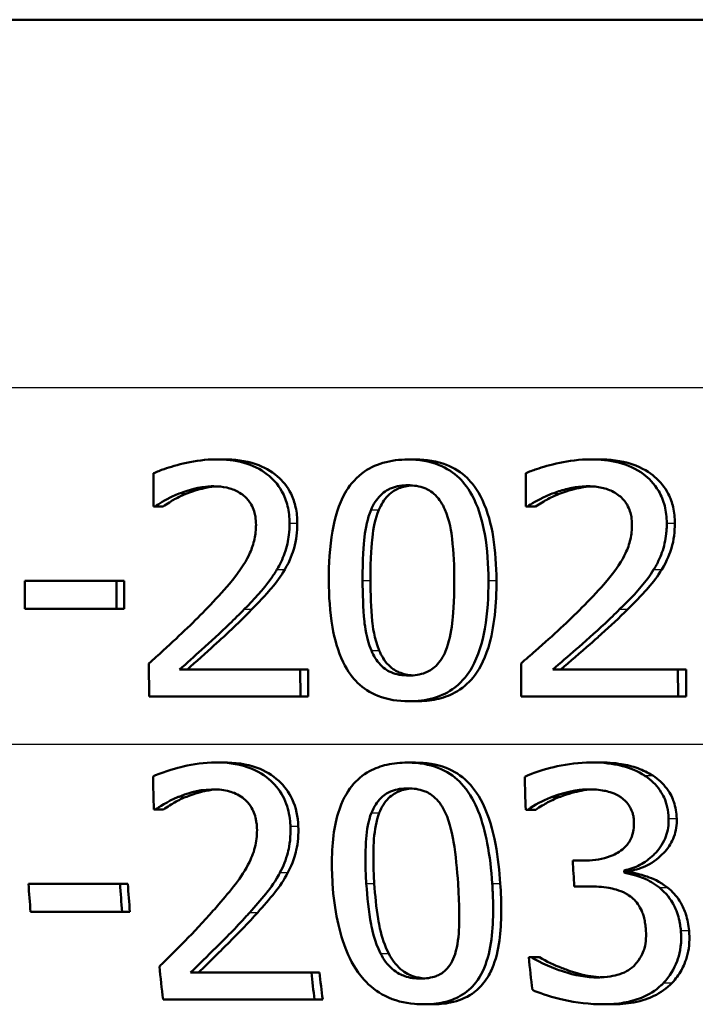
# Model space of a CAD drawing. Header units: millimetres. Extents: x 100 to 2000, y 93 to 2870.
# Tile 16 of 34: x 646.54 to 653.82, y 1534.2 to 1544.8. Entities that reach past the tile are written whole.
import ezdxf

# ---------------------------------------------------------------- set-up
doc = ezdxf.new("R2010")
doc.units = ezdxf.units.MM
doc.header["$LTSCALE"] = 10
doc.layers.add('Visible Edges(ISO)', color=7, linetype='Continuous', lineweight=50)
doc.layers.add('Visible Tangent Edges(ISO)', color=7, linetype='Continuous', lineweight=25)

msp = doc.modelspace()

# ---------------------------------------------------------------- linework, layer by layer
at = {"layer": 'Visible Edges(ISO)'}
for p, q in [((709.741, 1544.805), (621.315, 1544.805)), ((648.658, 1540.069), (648.741, 1540.069)), ((650.726, 1540.067), (650.811, 1540.067)), ((652.691, 1540.069), (652.777, 1540.069)), ((647.984, 1539.919), (647.985, 1539.563)), ((651.993, 1539.919), (651.994, 1539.563)), ((648.005, 1539.563), (647.985, 1539.563)), ((648.005, 1539.563), (648.088, 1539.563)), ((652.014, 1539.563), (651.994, 1539.563)), ((652.014, 1539.563), (652.1, 1539.563)), ((646.6, 1538.762), (647.585, 1538.762)), ((646.6, 1538.762), (646.601, 1538.459)), ((647.586, 1538.459), (647.585, 1538.762)), ((647.585, 1538.762), (647.668, 1538.762)), ((647.668, 1538.762), (647.669, 1538.459)), ((647.586, 1538.459), (646.601, 1538.459)), ((647.586, 1538.459), (647.669, 1538.459)), ((647.936, 1537.871), (647.938, 1537.516)), ((648.266, 1537.806), (649.566, 1537.806)), ((649.567, 1537.516), (649.566, 1537.806)), ((649.566, 1537.806), (649.65, 1537.806)), ((649.65, 1537.806), (649.651, 1537.516)), ((651.943, 1537.871), (651.944, 1537.516)), ((652.285, 1537.806), (653.632, 1537.806)), ((653.634, 1537.516), (653.632, 1537.806)), ((653.632, 1537.806), (653.72, 1537.806)), ((653.72, 1537.806), (653.721, 1537.516)), ((649.567, 1537.516), (647.938, 1537.516)), ((649.567, 1537.516), (649.651, 1537.516)), ((650.735, 1537.464), (650.82, 1537.464)), ((653.634, 1537.516), (651.944, 1537.516)), ((653.634, 1537.516), (653.721, 1537.516)), ((648.652, 1536.805), (648.736, 1536.805)), ((650.72, 1536.803), (650.805, 1536.803)), ((652.694, 1536.805), (652.78, 1536.805)), ((652.28, 1536.436), (652.367, 1536.436)), ((648.008, 1536.299), (647.989, 1536.299)), ((648.008, 1536.299), (648.092, 1536.299)), ((652.015, 1536.296), (651.993, 1536.296)), ((652.015, 1536.296), (652.102, 1536.296)), ((652.5, 1535.747), (652.622, 1535.747)), ((653.052, 1535.642), (653.139, 1535.642)), ((653.053, 1535.618), (653.141, 1535.618)), ((646.639, 1535.498), (647.625, 1535.498)), ((647.625, 1535.498), (647.709, 1535.498)), ((652.672, 1535.47), (652.517, 1535.47)), ((647.646, 1535.194), (646.661, 1535.194)), ((647.646, 1535.194), (647.731, 1535.194)), ((652.026, 1534.708), (652.052, 1534.708)), ((652.052, 1534.708), (652.141, 1534.708)), ((648.385, 1534.542), (649.686, 1534.542)), ((649.686, 1534.542), (649.773, 1534.542)), ((649.719, 1534.252), (648.088, 1534.252)), ((649.719, 1534.252), (649.807, 1534.252)), ((650.895, 1534.2), (650.984, 1534.2)), ((652.83, 1534.2), (652.92, 1534.2))]:
    msp.add_line(p, q, dxfattribs=at)
for points, knots in [([(648.658, 1540.069), (648.434, 1540.069), (648.223, 1540.007), (648.062, 1539.952), (648.021, 1539.936), (647.984, 1539.919)], [-0.05127185, -0.05127185, -0.05127185, -0.05127185, -0.01224463, -0.01224463, 0, 0, 0, 0]), ([(649.45, 1539.382), (649.45, 1539.444), (649.444, 1539.506), (649.416, 1539.621), (649.396, 1539.674), (649.322, 1539.807), (649.262, 1539.866), (649.136, 1539.966), (649.05, 1540.006), (648.861, 1540.059), (648.759, 1540.069), (648.658, 1540.069)], [-0.1034251, -0.1034251, -0.1034251, -0.1034251, -0.090608, -0.090608, -0.0787607, -0.0787607, -0.0589395, -0.0589395, -0.0304035, -0.0304035, 0, 0, 0, 0]), ([(648.741, 1540.069), (648.857, 1540.069), (648.976, 1540.055), (649.173, 1539.989), (649.252, 1539.945), (649.373, 1539.84), (649.426, 1539.778), (649.489, 1539.651), (649.505, 1539.603), (649.528, 1539.497), (649.534, 1539.44), (649.534, 1539.382)], [0, 0, 0, 0, 0.0349888, 0.0349888, 0.0624136, 0.0624136, 0.0830924, 0.0830924, 0.0947598, 0.0947598, 0.107839, 0.107839, 0.107839, 0.107839]), ([(650.726, 1540.067), (650.635, 1540.067), (650.543, 1540.057), (650.374, 1540.008), (650.298, 1539.971), (650.143, 1539.851), (650.087, 1539.774), (649.979, 1539.585), (649.938, 1539.437), (649.882, 1539.124), (649.873, 1538.939), (649.873, 1538.764)], [-0.1533658, -0.1533658, -0.1533658, -0.1533658, -0.1349126, -0.1349126, -0.117459, -0.117459, -0.0952159, -0.0952159, -0.0523708, -0.0523708, 0, 0, 0, 0]), ([(651.592, 1538.766), (651.592, 1538.93), (651.581, 1539.101), (651.53, 1539.391), (651.494, 1539.522), (651.384, 1539.75), (651.326, 1539.82), (651.216, 1539.928), (651.143, 1539.975), (650.954, 1540.051), (650.84, 1540.067), (650.726, 1540.067)], [-0.1267582, -0.1267582, -0.1267582, -0.1267582, -0.1008969, -0.1008969, -0.0803252, -0.0803252, -0.0609455, -0.0609455, -0.0342693, -0.0342693, 0, 0, 0, 0]), ([(650.811, 1540.067), (650.923, 1540.067), (651.037, 1540.051), (651.224, 1539.978), (651.298, 1539.931), (651.41, 1539.822), (651.471, 1539.749), (651.585, 1539.508), (651.621, 1539.369), (651.668, 1539.082), (651.677, 1538.921), (651.678, 1538.766)], [0, 0, 0, 0, 0.0338468, 0.0338468, 0.0604584, 0.0604584, 0.0806621, 0.0806621, 0.1018296, 0.1018296, 0.1258601, 0.1258601, 0.1258601, 0.1258601]), ([(652.691, 1540.069), (652.456, 1540.069), (652.236, 1540.006), (652.07, 1539.951), (652.03, 1539.936), (651.993, 1539.919)], [-0.05247142, -0.05247142, -0.05247142, -0.05247142, -0.0121494, -0.0121494, 0, 0, 0, 0]), ([(653.512, 1539.382), (653.512, 1539.445), (653.506, 1539.507), (653.476, 1539.624), (653.455, 1539.677), (653.377, 1539.81), (653.316, 1539.868), (653.182, 1539.969), (653.091, 1540.009), (652.896, 1540.059), (652.792, 1540.069), (652.691, 1540.069)], [-0.1058257, -0.1058257, -0.1058257, -0.1058257, -0.092733, -0.092733, -0.0805766, -0.0805766, -0.0605252, -0.0605252, -0.0304683, -0.0304683, 0, 0, 0, 0]), ([(652.777, 1540.069), (652.898, 1540.069), (653.021, 1540.055), (653.255, 1539.979), (653.332, 1539.924), (653.442, 1539.831), (653.492, 1539.77), (653.552, 1539.653), (653.569, 1539.604), (653.594, 1539.498), (653.599, 1539.44), (653.599, 1539.382)], [0, 0, 0, 0, 0.0361779, 0.0361779, 0.0738718, 0.0738718, 0.121377, 0.121377, 0.1518091, 0.1518091, 0.1860228, 0.1860228, 0.1860228, 0.1860228]), ([(648.005, 1539.563), (648.034, 1539.582), (648.111, 1539.634), (648.215, 1539.683), (648.237, 1539.692), (648.26, 1539.7)], [-0.03463218, -0.03463218, -0.03463218, -0.03463218, -0.00722311, -0.00722311, 0, 0, 0, 0]), ([(648.343, 1539.7), (648.298, 1539.683), (648.254, 1539.663), (648.185, 1539.624), (648.13, 1539.591), (648.088, 1539.563)], [0, 0, 0, 0, 0.01452589, 0.01452589, 0.02376151, 0.02376151, 0.02376151, 0.02376151]), ([(648.26, 1539.7), (648.322, 1539.725), (648.429, 1539.762), (648.576, 1539.778), (648.604, 1539.779), (648.633, 1539.779)], [-0.04450841, -0.04450841, -0.04450841, -0.04450841, -0.00856936, -0.00856936, 0, 0, 0, 0]), ([(648.674, 1539.778), (648.632, 1539.776), (648.591, 1539.771), (648.502, 1539.753), (648.427, 1539.734), (648.343, 1539.7)], [0.00428027, 0.00428027, 0.00428027, 0.00428027, 0.01687759, 0.01687759, 0.03143025, 0.03143025, 0.03143025, 0.03143025]), ([(648.633, 1539.779), (648.681, 1539.779), (648.729, 1539.775), (648.818, 1539.755), (648.859, 1539.74), (648.918, 1539.707), (648.938, 1539.693), (648.957, 1539.678)], [-0.03486646, -0.03486646, -0.03486646, -0.03486646, -0.02038596, -0.02038596, -0.00727084, -0.00727084, 0, 0, 0, 0]), ([(650.328, 1539.526), (650.352, 1539.585), (650.386, 1539.64), (650.474, 1539.725), (650.516, 1539.747), (650.604, 1539.782), (650.666, 1539.79), (650.727, 1539.79)], [-0.03913852, -0.03913852, -0.03913852, -0.03913852, -0.02834966, -0.02834966, -0.01824503, -0.01824503, 0, 0, 0, 0]), ([(650.769, 1539.788), (650.72, 1539.785), (650.672, 1539.776), (650.597, 1539.745), (650.555, 1539.723), (650.468, 1539.636), (650.436, 1539.583), (650.412, 1539.526)], [0.00424002, 0.00424002, 0.00424002, 0.00424002, 0.01885432, 0.01885432, 0.0284816, 0.0284816, 0.03826227, 0.03826227, 0.03826227, 0.03826227]), ([(650.727, 1539.79), (650.788, 1539.79), (650.851, 1539.781), (650.934, 1539.748), (650.977, 1539.727), (651.066, 1539.639), (651.098, 1539.587), (651.123, 1539.53)], [-0.07859924, -0.07859924, -0.07859924, -0.07859924, -0.03741751, -0.03741751, -0.01842302, -0.01842302, 0, 0, 0, 0]), ([(652.014, 1539.563), (652.044, 1539.582), (652.125, 1539.634), (652.234, 1539.683), (652.256, 1539.692), (652.278, 1539.7)], [-0.03560935, -0.03560935, -0.03560935, -0.03560935, -0.00718593, -0.00718593, 0, 0, 0, 0]), ([(652.364, 1539.7), (652.319, 1539.684), (652.275, 1539.664), (652.2, 1539.624), (652.142, 1539.59), (652.1, 1539.563)], [0, 0, 0, 0, 0.01442126, 0.01442126, 0.02563672, 0.02563672, 0.02563672, 0.02563672]), ([(652.278, 1539.7), (652.326, 1539.719), (652.375, 1539.734), (652.49, 1539.763), (652.539, 1539.771), (652.608, 1539.778), (652.637, 1539.779), (652.665, 1539.779)], [-0.03049199, -0.03049199, -0.03049199, -0.03049199, -0.02097219, -0.02097219, -0.00856402, -0.00856402, 0, 0, 0, 0]), ([(652.707, 1539.778), (652.666, 1539.776), (652.626, 1539.771), (652.534, 1539.754), (652.453, 1539.734), (652.364, 1539.7)], [0.00441536, 0.00441536, 0.00441536, 0.00441536, 0.01680627, 0.01680627, 0.03238192, 0.03238192, 0.03238192, 0.03238192]), ([(652.665, 1539.779), (652.715, 1539.779), (652.765, 1539.775), (652.858, 1539.754), (652.901, 1539.739), (652.962, 1539.706), (652.982, 1539.693), (653.001, 1539.678)], [-0.03591287, -0.03591287, -0.03591287, -0.03591287, -0.02081583, -0.02081583, -0.00719289, -0.00719289, 0, 0, 0, 0]), ([(648.957, 1539.678), (648.99, 1539.652), (649.016, 1539.619), (649.065, 1539.533), (649.076, 1539.485), (649.087, 1539.424), (649.089, 1539.394), (649.089, 1539.364)], [-0.02578896, -0.02578896, -0.02578896, -0.02578896, -0.01862836, -0.01862836, -0.00896227, -0.00896227, 0, 0, 0, 0]), ([(653.001, 1539.678), (653.035, 1539.651), (653.063, 1539.619), (653.113, 1539.532), (653.125, 1539.484), (653.136, 1539.422), (653.138, 1539.393), (653.138, 1539.364)], [-0.02638412, -0.02638412, -0.02638412, -0.02638412, -0.01877665, -0.01877665, -0.00867799, -0.00867799, 0, 0, 0, 0]), ([(650.237, 1538.764), (650.236, 1538.996), (650.248, 1539.148), (650.269, 1539.33), (650.289, 1539.435), (650.328, 1539.526)], [-0.05522621, -0.05522621, -0.05522621, -0.05522621, -0.02955044, -0.02955044, 0, 0, 0, 0]), ([(650.412, 1539.526), (650.373, 1539.434), (650.353, 1539.327), (650.335, 1539.168), (650.321, 1539.016), (650.322, 1538.764)], [0, 0, 0, 0, 0.0299635, 0.0299635, 0.0482809, 0.0482809, 0.0482809, 0.0482809]), ([(651.123, 1539.53), (651.174, 1539.411), (651.193, 1539.279), (651.218, 1539.069), (651.224, 1538.911), (651.224, 1538.766)], [-0.06334667, -0.06334667, -0.06334667, -0.06334667, -0.04349981, -0.04349981, 0, 0, 0, 0]), ([(649.314, 1538.882), (649.348, 1538.937), (649.375, 1538.995), (649.423, 1539.13), (649.436, 1539.194), (649.448, 1539.297), (649.45, 1539.34), (649.45, 1539.382)], [-0.04632189, -0.04632189, -0.04632189, -0.04632189, -0.03109662, -0.03109662, -0.01278678, -0.01278678, 0, 0, 0, 0]), ([(649.534, 1539.382), (649.534, 1539.291), (649.524, 1539.199), (649.485, 1539.066), (649.458, 1538.98), (649.398, 1538.882)], [0, 0, 0, 0, 0.02741739, 0.02741739, 0.04163609, 0.04163609, 0.04163609, 0.04163609]), ([(653.371, 1538.882), (653.392, 1538.915), (653.411, 1538.95), (653.449, 1539.03), (653.473, 1539.092), (653.497, 1539.199), (653.503, 1539.232), (653.508, 1539.283), (653.51, 1539.301), (653.512, 1539.34), (653.512, 1539.361), (653.512, 1539.382)], [-0.06223592, -0.06223592, -0.06223592, -0.06223592, -0.04438898, -0.04438898, -0.02181994, -0.02181994, -0.01168873, -0.01168873, -0.00637489, -0.00637489, 0, 0, 0, 0]), ([(653.599, 1539.382), (653.6, 1539.291), (653.589, 1539.2), (653.549, 1539.066), (653.52, 1538.98), (653.458, 1538.882)], [0, 0, 0, 0, 0.02741822, 0.02741822, 0.04172249, 0.04172249, 0.04172249, 0.04172249]), ([(649.089, 1539.364), (649.089, 1539.312), (649.084, 1539.261), (649.062, 1539.159), (649.045, 1539.109), (648.992, 1538.989), (648.937, 1538.892), (648.729, 1538.643), (648.647, 1538.554), (648.569, 1538.473)], [-0.1814378, -0.1814378, -0.1814378, -0.1814378, -0.1397601, -0.1397601, -0.0972027, -0.0972027, -0.0339781, -0.0339781, 0, 0, 0, 0]), ([(653.138, 1539.364), (653.138, 1539.312), (653.132, 1539.26), (653.109, 1539.157), (653.091, 1539.106), (653.036, 1538.987), (652.978, 1538.889), (652.76, 1538.638), (652.678, 1538.552), (652.599, 1538.473)], [-0.1883161, -0.1883161, -0.1883161, -0.1883161, -0.1444186, -0.1444186, -0.0994443, -0.0994443, -0.0335419, -0.0335419, 0, 0, 0, 0]), ([(648.961, 1538.454), (649.064, 1538.558), (649.166, 1538.665), (649.273, 1538.816), (649.294, 1538.848), (649.314, 1538.882)], [-0.05558994, -0.05558994, -0.05558994, -0.05558994, -0.01165738, -0.01165738, 0, 0, 0, 0]), ([(649.398, 1538.882), (649.356, 1538.811), (649.308, 1538.744), (649.228, 1538.65), (649.153, 1538.563), (649.045, 1538.454)], [0, 0, 0, 0, 0.02468598, 0.02468598, 0.03712968, 0.03712968, 0.03712968, 0.03712968]), ([(653.005, 1538.454), (653.113, 1538.559), (653.219, 1538.667), (653.331, 1538.818), (653.352, 1538.85), (653.371, 1538.882)], [-0.05637346, -0.05637346, -0.05637346, -0.05637346, -0.01136091, -0.01136091, 0, 0, 0, 0]), ([(653.458, 1538.882), (653.416, 1538.813), (653.367, 1538.747), (653.275, 1538.642), (653.197, 1538.556), (653.092, 1538.454)], [0, 0, 0, 0, 0.02438599, 0.02438599, 0.04194053, 0.04194053, 0.04194053, 0.04194053]), ([(649.873, 1538.764), (649.874, 1538.599), (649.884, 1538.426), (649.935, 1538.135), (649.971, 1538.003), (650.078, 1537.78), (650.134, 1537.711), (650.245, 1537.602), (650.318, 1537.555), (650.506, 1537.48), (650.621, 1537.464), (650.735, 1537.464)], [-0.1331004, -0.1331004, -0.1331004, -0.1331004, -0.1040849, -0.1040849, -0.0812126, -0.0812126, -0.0607627, -0.0607627, -0.0343628, -0.0343628, 0, 0, 0, 0]), ([(650.331, 1538.011), (650.277, 1538.142), (650.262, 1538.269), (650.242, 1538.464), (650.238, 1538.625), (650.237, 1538.764)], [-0.05841362, -0.05841362, -0.05841362, -0.05841362, -0.0417702, -0.0417702, 0, 0, 0, 0]), ([(650.322, 1538.764), (650.322, 1538.626), (650.326, 1538.465), (650.346, 1538.27), (650.361, 1538.143), (650.416, 1538.011)], [0, 0, 0, 0, 0.04165658, 0.04165658, 0.0586475, 0.0586475, 0.0586475, 0.0586475]), ([(650.735, 1537.464), (650.825, 1537.464), (650.915, 1537.474), (651.085, 1537.523), (651.162, 1537.56), (651.32, 1537.681), (651.376, 1537.761), (651.485, 1537.951), (651.528, 1538.101), (651.583, 1538.413), (651.593, 1538.595), (651.592, 1538.766)], [-0.1516956, -0.1516956, -0.1516956, -0.1516956, -0.1340973, -0.1340973, -0.1170688, -0.1170688, -0.0950918, -0.0950918, -0.0515646, -0.0515646, 0, 0, 0, 0]), ([(651.678, 1538.766), (651.679, 1538.514), (651.657, 1538.259), (651.544, 1537.892), (651.484, 1537.791), (651.372, 1537.653), (651.306, 1537.598), (651.168, 1537.523), (651.102, 1537.5), (650.963, 1537.47), (650.892, 1537.464), (650.82, 1537.464)], [0, 0, 0, 0, 0.0758009, 0.0758009, 0.1296938, 0.1296938, 0.180986, 0.180986, 0.2224424, 0.2224424, 0.2645895, 0.2645895, 0.2645895, 0.2645895]), ([(651.224, 1538.766), (651.225, 1538.524), (651.211, 1538.38), (651.19, 1538.205), (651.169, 1538.097), (651.131, 1538.005)], [-0.05300859, -0.05300859, -0.05300859, -0.05300859, -0.02996858, -0.02996858, 0, 0, 0, 0]), ([(648.569, 1538.473), (648.428, 1538.325), (648.286, 1538.189), (648.039, 1537.964), (647.988, 1537.917), (647.936, 1537.871)], [-0.1007379, -0.1007379, -0.1007379, -0.1007379, -0.020752, -0.020752, 0, 0, 0, 0]), ([(648.266, 1537.806), (648.342, 1537.873), (648.427, 1537.95), (648.6, 1538.106), (648.704, 1538.2), (648.857, 1538.349), (648.91, 1538.401), (648.961, 1538.454)], [-0.09766217, -0.09766217, -0.09766217, -0.09766217, -0.06425068, -0.06425068, -0.02225568, -0.02225568, 0, 0, 0, 0]), ([(649.045, 1538.454), (648.953, 1538.36), (648.857, 1538.266), (648.719, 1538.138), (648.681, 1538.104), (648.548, 1537.983), (648.441, 1537.887), (648.35, 1537.806)], [0, 0, 0, 0, 0.03970929, 0.03970929, 0.05666606, 0.05666606, 0.09974612, 0.09974612, 0.09974612, 0.09974612]), ([(652.599, 1538.473), (652.451, 1538.323), (652.3, 1538.184), (652.046, 1537.961), (651.995, 1537.916), (651.943, 1537.871)], [-0.1015489, -0.1015489, -0.1015489, -0.1015489, -0.0204715, -0.0204715, 0, 0, 0, 0]), ([(652.285, 1537.806), (652.364, 1537.873), (652.453, 1537.951), (652.622, 1538.098), (652.739, 1538.201), (652.901, 1538.352), (652.954, 1538.403), (653.005, 1538.454)], [-0.1077634, -0.1077634, -0.1077634, -0.1077634, -0.0665303, -0.0665303, -0.0218517, -0.0218517, 0, 0, 0, 0]), ([(653.092, 1538.454), (653.001, 1538.364), (652.906, 1538.275), (652.768, 1538.151), (652.747, 1538.132), (652.583, 1537.989), (652.469, 1537.89), (652.371, 1537.806)], [0, 0, 0, 0, 0.03853397, 0.03853397, 0.05584149, 0.05584149, 0.08611001, 0.08611001, 0.08611001, 0.08611001]), ([(650.734, 1537.741), (650.7, 1537.741), (650.666, 1537.744), (650.602, 1537.755), (650.572, 1537.764), (650.521, 1537.785), (650.476, 1537.807), (650.386, 1537.9), (650.354, 1537.953), (650.331, 1538.011)], [-0.09092084, -0.09092084, -0.09092084, -0.09092084, -0.06332503, -0.06332503, -0.03867846, -0.03867846, -0.0186283, -0.0186283, 0, 0, 0, 0]), ([(650.416, 1538.011), (650.439, 1537.953), (650.471, 1537.899), (650.562, 1537.807), (650.606, 1537.785), (650.676, 1537.756), (650.726, 1537.746), (650.776, 1537.743)], [0, 0, 0, 0, 0.01872804, 0.01872804, 0.03876138, 0.03876138, 0.07846819, 0.07846819, 0.07846819, 0.07846819]), ([(651.131, 1538.005), (651.118, 1537.974), (651.103, 1537.945), (651.069, 1537.892), (651.05, 1537.868), (650.987, 1537.806), (650.945, 1537.785), (650.856, 1537.75), (650.795, 1537.741), (650.734, 1537.741)], [-0.03977992, -0.03977992, -0.03977992, -0.03977992, -0.0339202, -0.0339202, -0.02854649, -0.02854649, -0.01817675, -0.01817675, 0, 0, 0, 0]), ([(648.652, 1536.805), (648.535, 1536.805), (648.418, 1536.788), (648.243, 1536.746), (648.11, 1536.711), (647.997, 1536.663), (647.989, 1536.659), (647.98, 1536.655)], [-0.1012861, -0.1012861, -0.1012861, -0.1012861, -0.0370418, -0.0370418, -0.0027812, -0.0027812, 0, 0, 0, 0]), ([(649.46, 1536.118), (649.459, 1536.128), (649.459, 1536.137), (649.453, 1536.219), (649.44, 1536.29), (649.387, 1536.436), (649.345, 1536.505), (649.242, 1536.618), (649.175, 1536.676), (648.97, 1536.772), (648.852, 1536.796), (648.707, 1536.804), (648.679, 1536.805), (648.652, 1536.805)], [-0.1518637, -0.1518637, -0.1518637, -0.1518637, -0.1475148, -0.1475148, -0.1140475, -0.1140475, -0.076067, -0.076067, -0.0437171, -0.0437171, -0.0082261, -0.0082261, 0, 0, 0, 0]), ([(648.736, 1536.805), (648.859, 1536.805), (648.985, 1536.79), (649.187, 1536.715), (649.265, 1536.669), (649.395, 1536.55), (649.443, 1536.485), (649.521, 1536.318), (649.54, 1536.219), (649.544, 1536.118)], [0, 0, 0, 0, 0.03708, 0.03708, 0.0647443, 0.0647443, 0.089631, 0.089631, 0.1198113, 0.1198113, 0.1198113, 0.1198113]), ([(650.72, 1536.803), (650.646, 1536.803), (650.571, 1536.796), (650.433, 1536.765), (650.371, 1536.743), (650.237, 1536.67), (650.173, 1536.616), (650.069, 1536.485), (650.015, 1536.394), (649.923, 1536.09), (649.901, 1535.885), (649.908, 1535.6), (649.91, 1535.55), (649.913, 1535.5)], [-0.3004129, -0.3004129, -0.3004129, -0.3004129, -0.2489104, -0.2489104, -0.2025513, -0.2025513, -0.1433017, -0.1433017, -0.0861745, -0.0861745, -0.0151673, -0.0151673, 0, 0, 0, 0]), ([(651.633, 1535.502), (651.623, 1535.646), (651.607, 1535.794), (651.557, 1536.052), (651.526, 1536.171), (651.446, 1536.369), (651.397, 1536.465), (651.266, 1536.619), (651.198, 1536.674), (651.026, 1536.763), (650.925, 1536.789), (650.787, 1536.802), (650.754, 1536.803), (650.72, 1536.803)], [-0.1948832, -0.1948832, -0.1948832, -0.1948832, -0.143733, -0.143733, -0.1017855, -0.1017855, -0.068282, -0.068282, -0.0414439, -0.0414439, -0.0100897, -0.0100897, 0, 0, 0, 0]), ([(650.805, 1536.803), (650.918, 1536.803), (651.032, 1536.787), (651.222, 1536.712), (651.297, 1536.664), (651.411, 1536.553), (651.473, 1536.48), (651.662, 1536.096), (651.702, 1535.756), (651.72, 1535.502)], [0, 0, 0, 0, 0.0340202, 0.0340202, 0.0612848, 0.0612848, 0.0817302, 0.0817302, 0.1274853, 0.1274853, 0.1274853, 0.1274853]), ([(652.694, 1536.805), (652.572, 1536.805), (652.45, 1536.789), (652.248, 1536.745), (652.119, 1536.712), (652.004, 1536.661), (651.994, 1536.656), (651.984, 1536.651)], [-0.08801735, -0.08801735, -0.08801735, -0.08801735, -0.03791609, -0.03791609, -0.00326889, -0.00326889, 0, 0, 0, 0]), ([(653.274, 1536.663), (653.2, 1536.71), (653.121, 1536.744), (652.976, 1536.782), (652.881, 1536.801), (652.724, 1536.805), (652.709, 1536.805), (652.694, 1536.805)], [-0.106868, -0.106868, -0.106868, -0.106868, -0.0472693, -0.0472693, -0.0044777, -0.0044777, 0, 0, 0, 0]), ([(652.78, 1536.805), (652.861, 1536.805), (652.944, 1536.8), (653.085, 1536.777), (653.143, 1536.763), (653.257, 1536.721), (653.311, 1536.695), (653.361, 1536.663)], [0, 0, 0, 0, 0.02416393, 0.02416393, 0.04293737, 0.04293737, 0.06105215, 0.06105215, 0.06105215, 0.06105215]), ([(653.532, 1536.201), (653.532, 1536.212), (653.531, 1536.223), (653.527, 1536.274), (653.521, 1536.314), (653.494, 1536.41), (653.472, 1536.453), (653.415, 1536.546), (653.364, 1536.599), (653.294, 1536.65), (653.284, 1536.657), (653.274, 1536.663)], [-0.04569538, -0.04569538, -0.04569538, -0.04569538, -0.04375634, -0.04375634, -0.03657083, -0.03657083, -0.0259822, -0.0259822, -0.0035504, -0.0035504, 0, 0, 0, 0]), ([(653.361, 1536.663), (653.42, 1536.625), (653.471, 1536.579), (653.555, 1536.468), (653.576, 1536.416), (653.608, 1536.323), (653.617, 1536.262), (653.62, 1536.201)], [0, 0, 0, 0, 0.0210101, 0.0210101, 0.04182846, 0.04182846, 0.07585134, 0.07585134, 0.07585134, 0.07585134]), ([(648.26, 1536.436), (648.323, 1536.461), (648.455, 1536.511), (648.617, 1536.515), (648.624, 1536.515), (648.631, 1536.515)], [-0.04889074, -0.04889074, -0.04889074, -0.04889074, -0.00214249, -0.00214249, 0, 0, 0, 0]), ([(648.672, 1536.514), (648.631, 1536.512), (648.59, 1536.507), (648.513, 1536.491), (648.434, 1536.473), (648.343, 1536.436)], [0.0042852, 0.0042852, 0.0042852, 0.0042852, 0.01683465, 0.01683465, 0.02783933, 0.02783933, 0.02783933, 0.02783933]), ([(648.631, 1536.515), (648.689, 1536.515), (648.747, 1536.509), (648.844, 1536.481), (648.894, 1536.461), (648.948, 1536.422), (648.953, 1536.418), (648.957, 1536.414)], [-0.04411118, -0.04411118, -0.04411118, -0.04411118, -0.0199958, -0.0199958, -0.00185118, -0.00185118, 0, 0, 0, 0]), ([(650.332, 1536.262), (650.345, 1536.293), (650.36, 1536.324), (650.394, 1536.378), (650.414, 1536.402), (650.476, 1536.463), (650.517, 1536.484), (650.604, 1536.518), (650.665, 1536.525), (650.725, 1536.525)], [-0.03954601, -0.03954601, -0.03954601, -0.03954601, -0.03353125, -0.03353125, -0.02804277, -0.02804277, -0.01799662, -0.01799662, 0, 0, 0, 0]), ([(650.767, 1536.524), (650.719, 1536.521), (650.671, 1536.512), (650.598, 1536.481), (650.557, 1536.46), (650.495, 1536.398), (650.477, 1536.375), (650.444, 1536.322), (650.429, 1536.293), (650.417, 1536.262)], [0.00424143, 0.00424143, 0.00424143, 0.00424143, 0.01868056, 0.01868056, 0.02813225, 0.02813225, 0.03292523, 0.03292523, 0.03827827, 0.03827827, 0.03827827, 0.03827827]), ([(650.725, 1536.525), (650.784, 1536.525), (650.844, 1536.518), (650.929, 1536.486), (650.973, 1536.465), (651.066, 1536.378), (651.101, 1536.324), (651.127, 1536.266)], [-0.07374399, -0.07374399, -0.07374399, -0.07374399, -0.03812882, -0.03812882, -0.01911236, -0.01911236, 0, 0, 0, 0]), ([(652.28, 1536.436), (652.479, 1536.509), (652.618, 1536.514), (652.654, 1536.515), (652.662, 1536.515), (652.67, 1536.515)], [-0.01093385, -0.01093385, -0.01093385, -0.01093385, -0.00242905, -0.00242905, 0, 0, 0, 0]), ([(652.715, 1536.514), (652.673, 1536.512), (652.631, 1536.507), (652.535, 1536.489), (652.455, 1536.468), (652.367, 1536.436)], [0.00417959, 0.00417959, 0.00417959, 0.00417959, 0.01683468, 0.01683468, 0.0335202, 0.0335202, 0.0335202, 0.0335202]), ([(652.67, 1536.515), (652.727, 1536.515), (652.784, 1536.511), (652.873, 1536.494), (652.928, 1536.481), (652.994, 1536.445), (652.999, 1536.442), (653.005, 1536.438)], [-0.05775637, -0.05775637, -0.05775637, -0.05775637, -0.02265302, -0.02265302, -0.00201425, -0.00201425, 0, 0, 0, 0]), ([(648.008, 1536.299), (648.041, 1536.321), (648.136, 1536.386), (648.249, 1536.432), (648.254, 1536.434), (648.26, 1536.436)], [-0.03673159, -0.03673159, -0.03673159, -0.03673159, -0.00179141, -0.00179141, 0, 0, 0, 0]), ([(648.343, 1536.436), (648.298, 1536.419), (648.255, 1536.398), (648.188, 1536.36), (648.133, 1536.327), (648.092, 1536.299)], [0, 0, 0, 0, 0.01456406, 0.01456406, 0.02321608, 0.02321608, 0.02321608, 0.02321608]), ([(648.957, 1536.414), (648.979, 1536.397), (648.998, 1536.378), (649.035, 1536.329), (649.049, 1536.302), (649.069, 1536.26), (649.078, 1536.235), (649.088, 1536.195), (649.09, 1536.181), (649.094, 1536.157), (649.095, 1536.148), (649.098, 1536.126), (649.098, 1536.113), (649.099, 1536.1)], [-0.03005467, -0.03005467, -0.03005467, -0.03005467, -0.02517272, -0.02517272, -0.01902846, -0.01902846, -0.01111109, -0.01111109, -0.00671709, -0.00671709, -0.00394937, -0.00394937, 0, 0, 0, 0]), ([(652.015, 1536.296), (652.093, 1536.347), (652.174, 1536.393), (652.267, 1536.431), (652.274, 1536.434), (652.28, 1536.436)], [-0.02998523, -0.02998523, -0.02998523, -0.02998523, -0.0022392, -0.0022392, 0, 0, 0, 0]), ([(652.367, 1536.436), (652.322, 1536.419), (652.275, 1536.398), (652.198, 1536.357), (652.146, 1536.325), (652.102, 1536.296)], [0, 0, 0, 0, 0.01455149, 0.01455149, 0.02625758, 0.02625758, 0.02625758, 0.02625758]), ([(653.005, 1536.438), (653.011, 1536.435), (653.016, 1536.431), (653.058, 1536.402), (653.088, 1536.37), (653.119, 1536.32), (653.132, 1536.298), (653.147, 1536.252), (653.15, 1536.239), (653.154, 1536.217), (653.155, 1536.209), (653.158, 1536.189), (653.159, 1536.178), (653.159, 1536.167)], [-0.06018099, -0.06018099, -0.06018099, -0.06018099, -0.05514115, -0.05514115, -0.02046915, -0.02046915, -0.01001795, -0.01001795, -0.00595336, -0.00595336, -0.00341176, -0.00341176, 0, 0, 0, 0]), ([(650.277, 1535.5), (650.262, 1535.733), (650.268, 1535.898), (650.282, 1536.075), (650.298, 1536.175), (650.332, 1536.262)], [-0.05370416, -0.05370416, -0.05370416, -0.05370416, -0.02819331, -0.02819331, 0, 0, 0, 0]), ([(650.417, 1536.262), (650.383, 1536.175), (650.367, 1536.075), (650.353, 1535.898), (650.347, 1535.734), (650.363, 1535.5)], [0, 0, 0, 0, 0.02827254, 0.02827254, 0.0534034, 0.0534034, 0.0534034, 0.0534034]), ([(651.127, 1536.266), (651.182, 1536.147), (651.206, 1536.014), (651.241, 1535.805), (651.255, 1535.649), (651.265, 1535.502)], [-0.0649151, -0.0649151, -0.0649151, -0.0649151, -0.04468812, -0.04468812, 0, 0, 0, 0]), ([(653.052, 1535.642), (653.112, 1535.654), (653.169, 1535.673), (653.277, 1535.729), (653.325, 1535.764), (653.404, 1535.841), (653.45, 1535.893), (653.513, 1536.023), (653.529, 1536.085), (653.533, 1536.168), (653.533, 1536.184), (653.532, 1536.201)], [-0.106255, -0.106255, -0.106255, -0.106255, -0.077266, -0.077266, -0.0485344, -0.0485344, -0.0248042, -0.0248042, -0.0050653, -0.0050653, 0, 0, 0, 0]), ([(653.62, 1536.201), (653.622, 1536.134), (653.613, 1536.067), (653.568, 1535.946), (653.535, 1535.893), (653.454, 1535.801), (653.399, 1535.75), (653.268, 1535.677), (653.205, 1535.655), (653.139, 1535.642)], [0, 0, 0, 0, 0.02040585, 0.02040585, 0.03915844, 0.03915844, 0.05731294, 0.05731294, 0.07202923, 0.07202923, 0.07202923, 0.07202923]), ([(649.099, 1536.1), (649.102, 1536.037), (649.096, 1535.975), (649.069, 1535.85), (649.047, 1535.79), (648.935, 1535.564), (648.81, 1535.419), (648.669, 1535.254), (648.649, 1535.231), (648.629, 1535.209)], [-0.1047511, -0.1047511, -0.1047511, -0.1047511, -0.0857376, -0.0857376, -0.0661912, -0.0661912, -0.009226, -0.009226, 0, 0, 0, 0]), ([(649.347, 1535.618), (649.384, 1535.686), (649.412, 1535.757), (649.444, 1535.88), (649.462, 1535.962), (649.46, 1536.096), (649.46, 1536.107), (649.46, 1536.118)], [-0.09902744, -0.09902744, -0.09902744, -0.09902744, -0.04026937, -0.04026937, -0.00337103, -0.00337103, 0, 0, 0, 0]), ([(649.544, 1536.118), (649.548, 1536.031), (649.542, 1535.943), (649.511, 1535.809), (649.487, 1535.718), (649.432, 1535.618)], [0, 0, 0, 0, 0.02630502, 0.02630502, 0.04169488, 0.04169488, 0.04169488, 0.04169488]), ([(653.159, 1536.167), (653.16, 1536.138), (653.159, 1536.109), (653.151, 1536.054), (653.144, 1536.029), (653.12, 1535.964), (653.097, 1535.929), (653.025, 1535.854), (652.974, 1535.825), (652.855, 1535.77), (652.767, 1535.754), (652.66, 1535.748), (652.641, 1535.747), (652.622, 1535.747)], [-0.06577483, -0.06577483, -0.06577483, -0.06577483, -0.05967178, -0.05967178, -0.05405981, -0.05405981, -0.04509053, -0.04509053, -0.03203508, -0.03203508, -0.0058002, -0.0058002, 0, 0, 0, 0]), ([(649.022, 1535.19), (649.081, 1535.255), (649.139, 1535.321), (649.224, 1535.427), (649.281, 1535.498), (649.338, 1535.601), (649.343, 1535.609), (649.347, 1535.618)], [-0.0950797, -0.0950797, -0.0950797, -0.0950797, -0.0358608, -0.0358608, -0.00286002, -0.00286002, 0, 0, 0, 0]), ([(649.432, 1535.618), (649.392, 1535.542), (649.344, 1535.47), (649.232, 1535.33), (649.171, 1535.259), (649.108, 1535.19)], [0, 0, 0, 0, 0.02605732, 0.02605732, 0.05456306, 0.05456306, 0.05456306, 0.05456306]), ([(653.434, 1535.456), (653.38, 1535.5), (653.321, 1535.535), (653.237, 1535.567), (653.162, 1535.595), (653.068, 1535.615), (653.061, 1535.616), (653.053, 1535.618)], [-0.1264073, -0.1264073, -0.1264073, -0.1264073, -0.0288701, -0.0288701, -0.002199, -0.002199, 0, 0, 0, 0]), ([(653.141, 1535.618), (653.196, 1535.608), (653.25, 1535.593), (653.357, 1535.556), (653.434, 1535.527), (653.522, 1535.456)], [0, 0, 0, 0, 0.01665673, 0.01665673, 0.03406219, 0.03406219, 0.03406219, 0.03406219]), ([(649.913, 1535.5), (649.932, 1535.214), (649.983, 1534.966), (650.105, 1534.677), (650.162, 1534.566), (650.315, 1534.394), (650.392, 1534.334), (650.579, 1534.24), (650.686, 1534.213), (650.83, 1534.201), (650.863, 1534.2), (650.895, 1534.2)], [-0.2017762, -0.2017762, -0.2017762, -0.2017762, -0.1133202, -0.1133202, -0.0730592, -0.0730592, -0.0432728, -0.0432728, -0.0097775, -0.0097775, 0, 0, 0, 0]), ([(650.431, 1534.747), (650.364, 1534.879), (650.338, 1535.006), (650.302, 1535.2), (650.287, 1535.355), (650.277, 1535.5)], [-0.06178266, -0.06178266, -0.06178266, -0.06178266, -0.0443316, -0.0443316, 0, 0, 0, 0]), ([(650.363, 1535.5), (650.371, 1535.374), (650.384, 1535.244), (650.411, 1535.08), (650.417, 1535.044), (650.444, 1534.922), (650.475, 1534.831), (650.518, 1534.747)], [0, 0, 0, 0, 0.03832437, 0.03832437, 0.05149076, 0.05149076, 0.09437483, 0.09437483, 0.09437483, 0.09437483]), ([(650.895, 1534.2), (650.968, 1534.2), (651.04, 1534.206), (651.173, 1534.236), (651.233, 1534.258), (651.355, 1534.327), (651.411, 1534.376), (651.512, 1534.507), (651.554, 1534.594), (651.641, 1534.902), (651.648, 1535.139), (651.639, 1535.4), (651.636, 1535.451), (651.633, 1535.502)], [-0.1953859, -0.1953859, -0.1953859, -0.1953859, -0.1680121, -0.1680121, -0.1436506, -0.1436506, -0.1143461, -0.1143461, -0.0795851, -0.0795851, -0.0155722, -0.0155722, 0, 0, 0, 0]), ([(651.72, 1535.502), (651.733, 1535.3), (651.737, 1535.082), (651.696, 1534.784), (651.672, 1534.679), (651.613, 1534.541), (651.585, 1534.487), (651.507, 1534.387), (651.466, 1534.347), (651.347, 1534.267), (651.269, 1534.236), (651.119, 1534.205), (651.051, 1534.2), (650.984, 1534.2)], [0, 0, 0, 0, 0.0615306, 0.0615306, 0.0932935, 0.0932935, 0.1079452, 0.1079452, 0.1203577, 0.1203577, 0.1382489, 0.1382489, 0.1523113, 0.1523113, 0.1523113, 0.1523113]), ([(651.265, 1535.502), (651.281, 1535.25), (651.279, 1535.098), (651.273, 1534.939), (651.262, 1534.832), (651.232, 1534.741)], [-0.04911258, -0.04911258, -0.04911258, -0.04911258, -0.02948256, -0.02948256, 0, 0, 0, 0]), ([(652.672, 1535.47), (652.745, 1535.47), (652.818, 1535.465), (652.931, 1535.446), (653, 1535.432), (653.079, 1535.389), (653.085, 1535.385), (653.092, 1535.381)], [-0.06968443, -0.06968443, -0.06968443, -0.06968443, -0.02702027, -0.02702027, -0.00234931, -0.00234931, 0, 0, 0, 0]), ([(653.664, 1534.994), (653.662, 1535.015), (653.659, 1535.037), (653.654, 1535.072), (653.651, 1535.085), (653.636, 1535.157), (653.617, 1535.214), (653.571, 1535.299), (653.53, 1535.372), (653.449, 1535.444), (653.442, 1535.45), (653.434, 1535.456)], [-0.11272, -0.11272, -0.11272, -0.11272, -0.0944688, -0.0944688, -0.0833186, -0.0833186, -0.0328494, -0.0328494, -0.0028304, -0.0028304, 0, 0, 0, 0]), ([(653.522, 1535.456), (653.573, 1535.415), (653.616, 1535.367), (653.688, 1535.254), (653.707, 1535.205), (653.736, 1535.114), (653.747, 1535.054), (653.753, 1534.994)], [0, 0, 0, 0, 0.01968339, 0.01968339, 0.04085421, 0.04085421, 0.07744777, 0.07744777, 0.07744777, 0.07744777]), ([(653.092, 1535.381), (653.096, 1535.378), (653.101, 1535.375), (653.148, 1535.343), (653.183, 1535.307), (653.23, 1535.234), (653.241, 1535.209), (653.255, 1535.175), (653.26, 1535.159), (653.267, 1535.134), (653.27, 1535.124), (653.276, 1535.093), (653.28, 1535.071), (653.284, 1535.04), (653.285, 1535.029), (653.286, 1535.018)], [-0.03482628, -0.03482628, -0.03482628, -0.03482628, -0.03388011, -0.03388011, -0.02432913, -0.02432913, -0.01791105, -0.01791105, -0.01305594, -0.01305594, -0.00983221, -0.00983221, -0.00329494, -0.00329494, 0, 0, 0, 0]), ([(648.629, 1535.209), (648.413, 1534.964), (648.216, 1534.773), (648.071, 1534.629), (648.06, 1534.618), (648.048, 1534.607)], [-0.06270173, -0.06270173, -0.06270173, -0.06270173, -0.00495399, -0.00495399, 0, 0, 0, 0]), ([(648.385, 1534.542), (648.473, 1534.627), (648.564, 1534.717), (648.761, 1534.912), (648.871, 1535.023), (648.999, 1535.164), (649.011, 1535.177), (649.022, 1535.19)], [-0.1098005, -0.1098005, -0.1098005, -0.1098005, -0.0581881, -0.0581881, -0.0053042, -0.0053042, 0, 0, 0, 0]), ([(649.108, 1535.19), (649.008, 1535.078), (648.903, 1534.969), (648.717, 1534.784), (648.586, 1534.654), (648.471, 1534.542)], [0, 0, 0, 0, 0.04580789, 0.04580789, 0.08020977, 0.08020977, 0.08020977, 0.08020977]), ([(653.286, 1535.018), (653.293, 1534.943), (653.291, 1534.868), (653.263, 1534.773), (653.241, 1534.714), (653.183, 1534.641), (653.178, 1534.635), (653.173, 1534.629)], [-0.08140966, -0.08140966, -0.08140966, -0.08140966, -0.02826615, -0.02826615, -0.00239123, -0.00239123, 0, 0, 0, 0]), ([(653.479, 1534.431), (653.544, 1534.499), (653.592, 1534.578), (653.647, 1534.728), (653.673, 1534.822), (653.666, 1534.967), (653.665, 1534.98), (653.664, 1534.994)], [-0.1010544, -0.1010544, -0.1010544, -0.1010544, -0.0443596, -0.0443596, -0.0041573, -0.0041573, 0, 0, 0, 0]), ([(653.753, 1534.994), (653.761, 1534.908), (653.757, 1534.822), (653.718, 1534.661), (653.689, 1534.603), (653.642, 1534.519), (653.609, 1534.473), (653.569, 1534.431)], [0, 0, 0, 0, 0.02647378, 0.02647378, 0.05094141, 0.05094141, 0.08658633, 0.08658633, 0.08658633, 0.08658633]), ([(650.862, 1534.477), (650.804, 1534.477), (650.745, 1534.484), (650.657, 1534.515), (650.608, 1534.536), (650.503, 1534.627), (650.462, 1534.684), (650.431, 1534.747)], [-0.07717182, -0.07717182, -0.07717182, -0.07717182, -0.04227707, -0.04227707, -0.02130967, -0.02130967, 0, 0, 0, 0]), ([(650.518, 1534.747), (650.55, 1534.683), (650.592, 1534.626), (650.698, 1534.535), (650.745, 1534.514), (650.82, 1534.489), (650.863, 1534.482), (650.906, 1534.479)], [0, 0, 0, 0, 0.02170537, 0.02170537, 0.04226315, 0.04226315, 0.06647908, 0.06647908, 0.06647908, 0.06647908]), ([(651.232, 1534.741), (651.221, 1534.707), (651.207, 1534.673), (651.173, 1534.615), (651.153, 1534.589), (651.097, 1534.536), (651.062, 1534.517), (650.976, 1534.484), (650.918, 1534.477), (650.862, 1534.477)], [-0.04403354, -0.04403354, -0.04403354, -0.04403354, -0.03544399, -0.03544399, -0.02771432, -0.02771432, -0.01684401, -0.01684401, 0, 0, 0, 0]), ([(652.773, 1534.489), (652.646, 1534.489), (652.521, 1534.512), (652.358, 1534.566), (652.208, 1534.617), (652.072, 1534.696), (652.062, 1534.702), (652.052, 1534.708)], [-0.1700408, -0.1700408, -0.1700408, -0.1700408, -0.0474212, -0.0474212, -0.0034928, -0.0034928, 0, 0, 0, 0]), ([(652.141, 1534.708), (652.215, 1534.661), (652.303, 1534.622), (652.404, 1534.583), (652.424, 1534.575), (652.515, 1534.542), (652.648, 1534.498), (652.814, 1534.49)], [0, 0, 0, 0, 0.02666047, 0.02666047, 0.03281067, 0.03281067, 0.0561841, 0.0561841, 0.0561841, 0.0561841]), ([(653.173, 1534.629), (653.152, 1534.605), (653.127, 1534.585), (653.072, 1534.55), (653.041, 1534.536), (652.979, 1534.516), (652.903, 1534.493), (652.791, 1534.49), (652.782, 1534.489), (652.773, 1534.489)], [-0.1010435, -0.1010435, -0.1010435, -0.1010435, -0.0682192, -0.0682192, -0.0337756, -0.0337756, -0.0026612, -0.0026612, 0, 0, 0, 0]), ([(652.83, 1534.2), (652.904, 1534.2), (652.978, 1534.205), (653.116, 1534.229), (653.18, 1534.246), (653.32, 1534.303), (653.391, 1534.347), (653.461, 1534.413), (653.47, 1534.422), (653.479, 1534.431)], [-0.07139963, -0.07139963, -0.07139963, -0.07139963, -0.04923925, -0.04923925, -0.02941789, -0.02941789, -0.00378082, -0.00378082, 0, 0, 0, 0]), ([(653.569, 1534.431), (653.513, 1534.371), (653.447, 1534.325), (653.322, 1534.265), (653.252, 1534.238), (653.079, 1534.206), (652.999, 1534.2), (652.92, 1534.2)], [0, 0, 0, 0, 0.0248139, 0.0248139, 0.04203924, 0.04203924, 0.05615921, 0.05615921, 0.05615921, 0.05615921]), ([(652.065, 1534.354), (652.203, 1534.294), (652.469, 1534.208), (652.798, 1534.2), (652.814, 1534.2), (652.83, 1534.2)], [-0.09874132, -0.09874132, -0.09874132, -0.09874132, -0.00482538, -0.00482538, 0, 0, 0, 0])]:
    msp.add_open_spline(points, degree=3, knots=knots, dxfattribs=at)
for points in [[(647.98, 1536.655), (647.982, 1536.537), (647.985, 1536.418), (647.989, 1536.299)], [(651.984, 1536.651), (651.986, 1536.534), (651.989, 1536.416), (651.993, 1536.296)], [(652.5, 1535.747), (652.505, 1535.655), (652.511, 1535.562), (652.517, 1535.47)], [(653.053, 1535.618), (653.053, 1535.626), (653.052, 1535.634), (653.052, 1535.642)], [(653.139, 1535.642), (653.14, 1535.634), (653.141, 1535.626), (653.141, 1535.618)], [(646.639, 1535.498), (646.646, 1535.397), (646.653, 1535.295), (646.661, 1535.194)], [(647.646, 1535.194), (647.639, 1535.295), (647.631, 1535.397), (647.625, 1535.498)], [(647.709, 1535.498), (647.715, 1535.397), (647.723, 1535.295), (647.731, 1535.194)], [(652.026, 1534.708), (652.038, 1534.589), (652.051, 1534.471), (652.065, 1534.354)], [(648.048, 1534.607), (648.061, 1534.487), (648.074, 1534.369), (648.088, 1534.252)], [(649.719, 1534.252), (649.707, 1534.348), (649.696, 1534.445), (649.686, 1534.542)], [(649.773, 1534.542), (649.783, 1534.445), (649.795, 1534.348), (649.807, 1534.252)]]:
    msp.add_open_spline(points, degree=3, dxfattribs=at)
at = {"layer": 'Visible Tangent Edges(ISO)'}
for p, q in [((699.484, 1540.84), (636.48, 1540.84)), ((648.26, 1539.7), (648.343, 1539.7)), ((652.278, 1539.7), (652.364, 1539.7)), ((650.328, 1539.526), (650.412, 1539.526)), ((649.45, 1539.382), (649.534, 1539.382)), ((653.512, 1539.382), (653.599, 1539.382)), ((649.314, 1538.882), (649.398, 1538.882)), ((653.371, 1538.882), (653.458, 1538.882)), ((650.237, 1538.764), (650.322, 1538.764)), ((651.592, 1538.766), (651.678, 1538.766)), ((648.961, 1538.454), (649.045, 1538.454)), ((653.005, 1538.454), (653.092, 1538.454)), ((650.331, 1538.011), (650.416, 1538.011)), ((699.451, 1536.999), (636.494, 1536.999)), ((653.274, 1536.663), (653.361, 1536.663)), ((648.26, 1536.436), (648.343, 1536.436)), ((650.332, 1536.262), (650.417, 1536.262)), ((653.532, 1536.201), (653.62, 1536.201)), ((649.46, 1536.118), (649.544, 1536.118)), ((649.347, 1535.618), (649.432, 1535.618)), ((650.277, 1535.5), (650.363, 1535.5)), ((651.633, 1535.502), (651.72, 1535.502)), ((653.434, 1535.456), (653.522, 1535.456)), ((649.022, 1535.19), (649.108, 1535.19)), ((653.664, 1534.994), (653.753, 1534.994)), ((650.431, 1534.747), (650.518, 1534.747)), ((653.479, 1534.431), (653.569, 1534.431))]:
    msp.add_line(p, q, dxfattribs=at)

doc.saveas('drawing.dxf')
